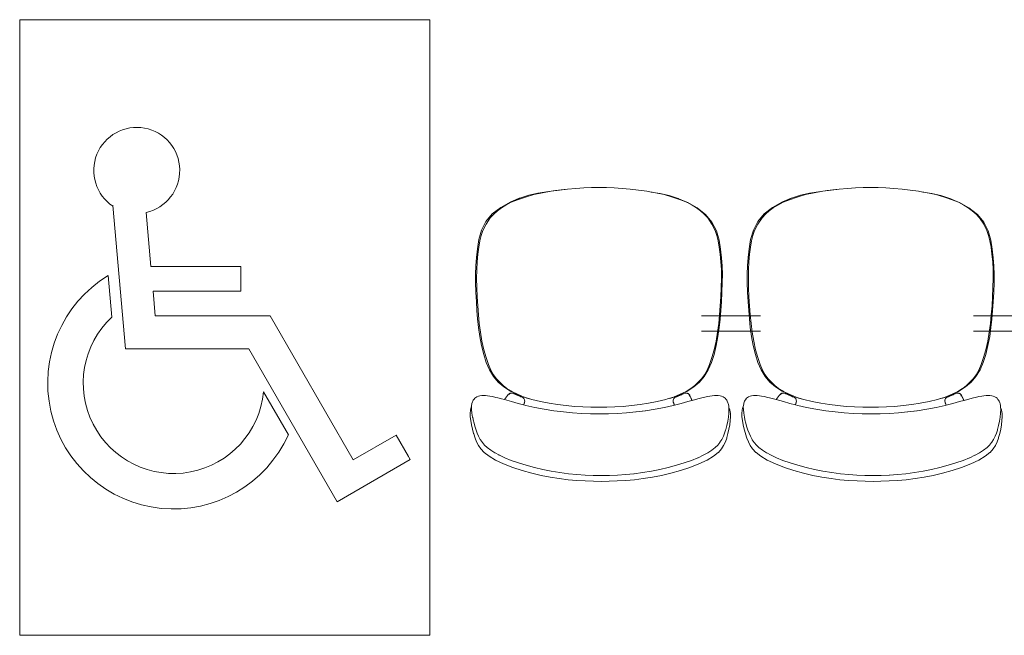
# Model space of a CAD drawing. Header units: feet. Extents: x 8 to 127, y 6 to 90.
# Tile 228 of 256: x 35.782 to 36.742, y 61.915 to 62.515. Entities that reach past the tile are written whole.
import ezdxf

# ---------------------------------------------------------------- set-up
doc = ezdxf.new("R2010")
doc.units = ezdxf.units.FT
doc.header["$MEASUREMENT"] = 0
doc.layers.add('MOBILIÁRIO - móveis', color=250, linetype='Continuous')
doc.layers.add('TEXTO 03', color=7, linetype='Continuous')

msp = doc.modelspace()

# ---------------------------------------------------------------- linework, layer by layer
at = {"layer": 'MOBILIÁRIO - móveis', "lineweight": 5}
for p, q in [((36.26966, 62.34165), (36.27843, 62.34439)), ((36.27499, 62.34264), (36.28324, 62.34497)), ((36.27843, 62.34439), (36.28712, 62.34636)), ((36.28324, 62.34497), (36.29175, 62.34682)), ((36.28712, 62.34636), (36.29577, 62.34783)), ((36.29175, 62.34682), (36.30019, 62.34828)), ((36.29577, 62.34783), (36.30437, 62.34905)), ((36.30019, 62.34828), (36.30827, 62.34945)), ((36.30437, 62.34905), (36.31291, 62.35002)), ((36.30827, 62.34945), (36.31386, 62.35011)), ((36.31291, 62.35002), (36.31386, 62.35011)), ((36.31386, 62.35011), (36.31617, 62.35038)), ((36.31617, 62.35038), (36.3241, 62.35108)), ((36.3241, 62.35108), (36.33189, 62.35159)), ((36.33189, 62.35159), (36.33938, 62.3519)), ((36.33938, 62.3519), (36.34673, 62.352)), ((36.35408, 62.3519), (36.34673, 62.352)), ((36.35408, 62.3519), (36.36158, 62.35159)), ((36.36938, 62.35108), (36.36158, 62.35159)), ((36.36938, 62.35108), (36.37732, 62.35038)), ((36.38523, 62.34945), (36.37732, 62.35038)), ((36.38523, 62.34945), (36.39333, 62.34828)), ((36.39757, 62.34755), (36.39333, 62.34828)), ((36.39757, 62.34755), (36.39767, 62.34754)), ((36.39767, 62.34754), (36.39855, 62.34738)), ((36.4018, 62.34682), (36.39855, 62.34738)), ((36.4018, 62.34682), (36.40201, 62.34678)), ((36.40201, 62.34678), (36.40635, 62.34602)), ((36.40201, 62.34678), (36.41033, 62.34497)), ((36.40635, 62.34602), (36.41509, 62.34399)), ((36.41862, 62.34264), (36.41033, 62.34497)), ((36.41509, 62.34399), (36.42389, 62.34121)), ((36.53466, 62.34165), (36.54343, 62.34439)), ((36.53999, 62.34264), (36.54824, 62.34497)), ((36.54343, 62.34439), (36.55212, 62.34636)), ((36.54824, 62.34497), (36.55675, 62.34682)), ((36.55212, 62.34636), (36.56077, 62.34783)), ((36.55675, 62.34682), (36.56519, 62.34828)), ((36.56077, 62.34783), (36.56937, 62.34905)), ((36.56519, 62.34828), (36.57327, 62.34945)), ((36.56937, 62.34905), (36.57791, 62.35002)), ((36.57327, 62.34945), (36.57886, 62.35011)), ((36.57791, 62.35002), (36.57886, 62.35011)), ((36.57886, 62.35011), (36.58117, 62.35038)), ((36.58117, 62.35038), (36.5891, 62.35108)), ((36.5891, 62.35108), (36.59689, 62.35159)), ((36.59689, 62.35159), (36.60438, 62.3519)), ((36.60438, 62.3519), (36.61173, 62.352)), ((36.61908, 62.3519), (36.61173, 62.352)), ((36.61908, 62.3519), (36.62658, 62.35159)), ((36.63438, 62.35108), (36.62658, 62.35159)), ((36.63438, 62.35108), (36.64232, 62.35038)), ((36.65023, 62.34945), (36.64232, 62.35038)), ((36.65023, 62.34945), (36.65833, 62.34828)), ((36.66257, 62.34755), (36.65833, 62.34828)), ((36.66257, 62.34755), (36.66267, 62.34754)), ((36.66267, 62.34754), (36.66355, 62.34738)), ((36.6668, 62.34682), (36.66355, 62.34738)), ((36.6668, 62.34682), (36.66701, 62.34678)), ((36.66701, 62.34678), (36.67135, 62.34602)), ((36.66701, 62.34678), (36.67533, 62.34497)), ((36.67135, 62.34602), (36.68009, 62.34399)), ((36.68362, 62.34264), (36.67533, 62.34497)), ((36.68009, 62.34399), (36.68889, 62.34121)), ((36.26013, 62.33768), (36.25098, 62.3326)), ((36.25173, 62.33208), (36.25609, 62.33484)), ((36.26126, 62.33748), (36.25609, 62.33484)), ((36.26907, 62.34145), (36.26013, 62.33768)), ((36.26075, 62.33787), (36.26962, 62.34163)), ((36.26126, 62.33748), (36.26749, 62.34006)), ((36.27499, 62.34264), (36.26749, 62.34006)), ((36.26912, 62.34147), (36.26907, 62.34145)), ((36.26962, 62.34163), (36.26912, 62.34147)), ((36.26966, 62.34165), (36.26962, 62.34163)), ((36.42614, 62.34006), (36.41862, 62.34264)), ((36.42389, 62.34121), (36.42399, 62.34116)), ((36.42435, 62.34103), (36.42399, 62.34116)), ((36.43288, 62.33741), (36.42399, 62.34116)), ((36.42435, 62.34103), (36.43333, 62.33722)), ((36.43239, 62.33748), (36.42614, 62.34006)), ((36.43758, 62.33484), (36.43239, 62.33748)), ((36.43333, 62.33722), (36.43337, 62.3372)), ((36.44256, 62.3321), (36.43337, 62.3372)), ((36.44195, 62.33208), (36.43758, 62.33484)), ((36.52513, 62.33768), (36.51598, 62.3326)), ((36.51673, 62.33208), (36.52109, 62.33484)), ((36.52626, 62.33748), (36.52109, 62.33484)), ((36.53407, 62.34145), (36.52513, 62.33768)), ((36.52575, 62.33787), (36.53462, 62.34163)), ((36.52626, 62.33748), (36.53249, 62.34006)), ((36.53999, 62.34264), (36.53249, 62.34006)), ((36.53412, 62.34147), (36.53407, 62.34145)), ((36.53462, 62.34163), (36.53412, 62.34147)), ((36.53466, 62.34165), (36.53462, 62.34163)), ((36.69114, 62.34006), (36.68362, 62.34264)), ((36.68889, 62.34121), (36.68899, 62.34116)), ((36.68935, 62.34103), (36.68899, 62.34116)), ((36.69788, 62.33741), (36.68899, 62.34116)), ((36.68935, 62.34103), (36.69833, 62.33722)), ((36.69739, 62.33748), (36.69114, 62.34006)), ((36.70258, 62.33484), (36.69739, 62.33748)), ((36.69833, 62.33722), (36.69837, 62.3372)), ((36.70756, 62.3321), (36.69837, 62.3372)), ((36.70695, 62.33208), (36.70258, 62.33484)), ((36.24275, 62.32628), (36.23661, 62.31875)), ((36.24418, 62.3259), (36.24082, 62.32234)), ((36.25098, 62.3326), (36.24275, 62.32628)), ((36.24418, 62.3259), (36.24787, 62.32913)), ((36.24787, 62.32913), (36.25173, 62.33208)), ((36.44195, 62.33208), (36.44583, 62.32913)), ((36.45081, 62.32577), (36.44256, 62.3321)), ((36.44952, 62.3259), (36.44583, 62.32913)), ((36.45289, 62.32234), (36.44952, 62.3259)), ((36.45696, 62.31826), (36.45081, 62.32577)), ((36.50775, 62.32628), (36.50161, 62.31875)), ((36.50918, 62.3259), (36.50582, 62.32234)), ((36.51598, 62.3326), (36.50775, 62.32628)), ((36.50918, 62.3259), (36.51287, 62.32913)), ((36.51287, 62.32913), (36.51673, 62.33208)), ((36.70695, 62.33208), (36.71083, 62.32913)), ((36.71581, 62.32577), (36.70756, 62.3321)), ((36.71452, 62.3259), (36.71083, 62.32913)), ((36.71789, 62.32234), (36.71452, 62.3259)), ((36.72196, 62.31826), (36.71581, 62.32577)), ((36.23661, 62.31875), (36.23232, 62.31025)), ((36.23355, 62.30995), (36.23672, 62.31632)), ((36.23672, 62.31632), (36.24082, 62.32234)), ((36.45699, 62.31632), (36.45289, 62.32234)), ((36.46124, 62.3098), (36.45696, 62.31826)), ((36.46017, 62.30995), (36.45699, 62.31632)), ((36.50161, 62.31875), (36.49732, 62.31025)), ((36.49855, 62.30995), (36.50172, 62.31632)), ((36.50172, 62.31632), (36.50582, 62.32234)), ((36.72199, 62.31632), (36.71789, 62.32234)), ((36.72624, 62.3098), (36.72196, 62.31826)), ((36.72517, 62.30995), (36.72199, 62.31632)), ((36.23232, 62.31025), (36.22969, 62.30113)), ((36.23066, 62.3), (36.23196, 62.3053)), ((36.23355, 62.30995), (36.23196, 62.3053)), ((36.46175, 62.3053), (36.46017, 62.30995)), ((36.46385, 62.30074), (36.46124, 62.3098)), ((36.46305, 62.3), (36.46175, 62.3053)), ((36.49732, 62.31025), (36.49469, 62.30113)), ((36.49566, 62.3), (36.49696, 62.3053)), ((36.49855, 62.30995), (36.49696, 62.3053)), ((36.72675, 62.3053), (36.72517, 62.30995)), ((36.72885, 62.30074), (36.72624, 62.3098)), ((36.72805, 62.3), (36.72675, 62.3053)), ((36.22969, 62.30113), (36.22818, 62.29203)), ((36.22958, 62.29394), (36.23066, 62.3)), ((36.46305, 62.3), (36.46413, 62.29394)), ((36.46534, 62.29169), (36.46385, 62.30074)), ((36.49469, 62.30113), (36.49318, 62.29203)), ((36.49458, 62.29394), (36.49566, 62.3)), ((36.72805, 62.3), (36.72913, 62.29394)), ((36.73034, 62.29169), (36.72885, 62.30074)), ((36.22818, 62.29203), (36.22721, 62.28364)), ((36.22795, 62.27946), (36.22865, 62.28701)), ((36.22865, 62.28701), (36.22958, 62.29394)), ((36.46505, 62.28701), (36.46413, 62.29394)), ((36.46505, 62.28701), (36.46574, 62.27946)), ((36.46629, 62.28335), (36.46534, 62.29169)), ((36.49318, 62.29203), (36.49221, 62.28364)), ((36.49295, 62.27946), (36.49365, 62.28701)), ((36.49365, 62.28701), (36.49458, 62.29394)), ((36.73005, 62.28701), (36.72913, 62.29394)), ((36.73005, 62.28701), (36.73074, 62.27946)), ((36.73129, 62.28335), (36.73034, 62.29169)), ((36.22665, 62.27564), (36.22639, 62.26762)), ((36.22721, 62.28364), (36.22665, 62.27564)), ((36.22757, 62.27156), (36.22795, 62.27946)), ((36.46611, 62.27156), (36.46574, 62.27946)), ((36.46684, 62.27539), (36.46629, 62.28335)), ((36.49165, 62.27564), (36.49139, 62.26762)), ((36.49221, 62.28364), (36.49165, 62.27564)), ((36.49257, 62.27156), (36.49295, 62.27946)), ((36.73111, 62.27156), (36.73074, 62.27946)), ((36.73184, 62.27539), (36.73129, 62.28335)), ((36.22639, 62.26762), (36.22643, 62.25921)), ((36.22749, 62.26324), (36.22757, 62.27156)), ((36.46611, 62.27156), (36.46619, 62.26324)), ((36.46709, 62.26741), (36.46684, 62.27539)), ((36.46705, 62.25904), (36.46709, 62.26741)), ((36.49139, 62.26762), (36.49143, 62.25921)), ((36.49249, 62.26324), (36.49257, 62.27156)), ((36.73111, 62.27156), (36.73119, 62.26324)), ((36.73209, 62.26741), (36.73184, 62.27539)), ((36.73205, 62.25904), (36.73209, 62.26741)), ((36.22643, 62.25921), (36.22673, 62.24995)), ((36.22767, 62.25442), (36.22749, 62.26324)), ((36.466, 62.25442), (36.46619, 62.26324)), ((36.46673, 62.24981), (36.46705, 62.25904)), ((36.49143, 62.25921), (36.49173, 62.24995)), ((36.49267, 62.25442), (36.49249, 62.26324)), ((36.731, 62.25442), (36.73119, 62.26324)), ((36.73173, 62.24981), (36.73205, 62.25904)), ((36.22673, 62.24995), (36.22723, 62.24066)), ((36.22806, 62.24543), (36.22767, 62.25442)), ((36.466, 62.25442), (36.46561, 62.24543)), ((36.46622, 62.24055), (36.46673, 62.24981)), ((36.49173, 62.24995), (36.49223, 62.24066)), ((36.49306, 62.24543), (36.49267, 62.25442)), ((36.731, 62.25442), (36.73061, 62.24543)), ((36.73122, 62.24055), (36.73173, 62.24981)), ((36.22723, 62.24066), (36.22777, 62.23206)), ((36.22857, 62.2366), (36.22806, 62.24543)), ((36.46508, 62.2366), (36.46561, 62.24543)), ((36.46567, 62.23198), (36.46622, 62.24055)), ((36.49223, 62.24066), (36.49277, 62.23206)), ((36.49357, 62.2366), (36.49306, 62.24543)), ((36.73008, 62.2366), (36.73061, 62.24543)), ((36.73067, 62.23198), (36.73122, 62.24055)), ((36.22777, 62.23206), (36.22845, 62.22378)), ((36.22924, 62.22792), (36.22857, 62.2366)), ((36.23009, 62.21938), (36.22924, 62.22792)), ((36.46354, 62.21938), (36.4644, 62.22792)), ((36.46508, 62.2366), (36.4644, 62.22792)), ((36.46499, 62.22371), (36.46567, 62.23198)), ((36.49277, 62.23206), (36.49345, 62.22378)), ((36.49424, 62.22792), (36.49357, 62.2366)), ((36.49509, 62.21938), (36.49424, 62.22792)), ((36.72854, 62.21938), (36.7294, 62.22792)), ((36.73008, 62.2366), (36.7294, 62.22792)), ((36.72999, 62.22371), (36.73067, 62.23198)), ((36.22845, 62.22378), (36.22936, 62.2154)), ((36.23121, 62.21082), (36.23009, 62.21938)), ((36.4469, 62.22695), (36.50421, 62.22695)), ((36.46354, 62.21938), (36.46241, 62.21082)), ((36.46406, 62.21535), (36.46499, 62.22371)), ((36.49345, 62.22378), (36.49436, 62.2154)), ((36.49621, 62.21082), (36.49509, 62.21938)), ((36.76921, 62.22695), (36.7119, 62.22695)), ((36.72854, 62.21938), (36.72741, 62.21082)), ((36.72906, 62.21535), (36.72999, 62.22371)), ((36.22936, 62.2154), (36.2306, 62.20682)), ((36.23269, 62.20209), (36.23121, 62.21082)), ((36.4469, 62.21195), (36.50421, 62.21195)), ((36.46092, 62.20209), (36.46241, 62.21082)), ((36.46281, 62.20678), (36.46406, 62.21535)), ((36.49436, 62.2154), (36.4956, 62.20682)), ((36.49769, 62.20209), (36.49621, 62.21082)), ((36.76921, 62.21195), (36.7119, 62.21195)), ((36.72592, 62.20209), (36.72741, 62.21082)), ((36.72781, 62.20678), (36.72906, 62.21535)), ((36.2306, 62.20682), (36.23227, 62.19795)), ((36.23451, 62.19369), (36.23269, 62.20209)), ((36.46092, 62.20209), (36.45908, 62.19369)), ((36.46113, 62.19792), (36.46281, 62.20678)), ((36.4956, 62.20682), (36.49727, 62.19795)), ((36.49951, 62.19369), (36.49769, 62.20209)), ((36.72592, 62.20209), (36.72408, 62.19369)), ((36.72613, 62.19792), (36.72781, 62.20678)), ((36.23227, 62.19795), (36.23436, 62.18933)), ((36.23436, 62.18933), (36.23686, 62.18153)), ((36.23666, 62.18612), (36.23451, 62.19369)), ((36.4565, 62.18152), (36.45901, 62.18932)), ((36.45692, 62.18612), (36.45908, 62.19369)), ((36.45901, 62.18932), (36.46113, 62.19792)), ((36.49727, 62.19795), (36.49936, 62.18933)), ((36.49936, 62.18933), (36.50186, 62.18153)), ((36.50166, 62.18612), (36.49951, 62.19369)), ((36.7215, 62.18152), (36.72401, 62.18932)), ((36.72192, 62.18612), (36.72408, 62.19369)), ((36.72401, 62.18932), (36.72613, 62.19792)), ((36.239, 62.17952), (36.23666, 62.18612)), ((36.23686, 62.18153), (36.23999, 62.17436)), ((36.45335, 62.17436), (36.4565, 62.18152)), ((36.45692, 62.18612), (36.45457, 62.17952)), ((36.504, 62.17952), (36.50166, 62.18612)), ((36.50186, 62.18153), (36.50499, 62.17436)), ((36.71835, 62.17436), (36.7215, 62.18152)), ((36.72192, 62.18612), (36.71957, 62.17952)), ((36.24141, 62.17402), (36.239, 62.17952)), ((36.23999, 62.17436), (36.24389, 62.16782)), ((36.24141, 62.17402), (36.244, 62.16941)), ((36.44942, 62.16782), (36.45335, 62.17436)), ((36.44954, 62.16941), (36.45214, 62.17402)), ((36.45214, 62.17402), (36.45457, 62.17952)), ((36.50641, 62.17402), (36.504, 62.17952)), ((36.50499, 62.17436), (36.50889, 62.16782)), ((36.50641, 62.17402), (36.509, 62.16941)), ((36.71442, 62.16782), (36.71835, 62.17436)), ((36.71454, 62.16941), (36.71714, 62.17402)), ((36.71714, 62.17402), (36.71957, 62.17952)), ((36.24389, 62.16782), (36.24853, 62.16218)), ((36.24687, 62.16547), (36.244, 62.16941)), ((36.24998, 62.16205), (36.24687, 62.16547)), ((36.24853, 62.16218), (36.25391, 62.15753)), ((36.25324, 62.15897), (36.24998, 62.16205)), ((36.43935, 62.15753), (36.44476, 62.16217)), ((36.44024, 62.15897), (36.44352, 62.16205)), ((36.44664, 62.16547), (36.44352, 62.16205)), ((36.44476, 62.16217), (36.44942, 62.16782)), ((36.44664, 62.16547), (36.44954, 62.16941)), ((36.50889, 62.16782), (36.51353, 62.16218)), ((36.51187, 62.16547), (36.509, 62.16941)), ((36.51498, 62.16205), (36.51187, 62.16547)), ((36.51353, 62.16218), (36.51891, 62.15753)), ((36.51824, 62.15897), (36.51498, 62.16205)), ((36.70435, 62.15753), (36.70976, 62.16217)), ((36.70524, 62.15897), (36.70852, 62.16205)), ((36.71164, 62.16547), (36.70852, 62.16205)), ((36.70976, 62.16217), (36.71442, 62.16782)), ((36.71164, 62.16547), (36.71454, 62.16941)), ((36.25324, 62.15897), (36.25701, 62.1561)), ((36.25391, 62.15753), (36.26037, 62.15344)), ((36.26163, 62.15331), (36.25701, 62.1561)), ((36.25908, 62.1508), (36.25807, 62.14981)), ((36.25928, 62.15094), (36.25908, 62.1508)), ((36.25931, 62.15091), (36.25918, 62.15085)), ((36.26018, 62.1511), (36.2592, 62.15043)), ((36.25944, 62.15105), (36.25928, 62.15094)), ((36.25939, 62.15099), (36.25928, 62.15094)), ((36.25944, 62.15105), (36.2599, 62.15121)), ((36.2599, 62.15121), (36.26064, 62.15148)), ((36.26015, 62.15132), (36.2599, 62.15121)), ((36.25994, 62.15101), (36.26018, 62.1511)), ((36.26028, 62.15139), (36.26015, 62.15132)), ((36.26018, 62.1511), (36.26138, 62.1514)), ((36.26046, 62.15146), (36.26028, 62.15139)), ((36.26042, 62.15341), (36.26037, 62.15344)), ((36.264, 62.15171), (36.26042, 62.15341)), ((36.26064, 62.15148), (36.26046, 62.15146)), ((36.26225, 62.15147), (36.26064, 62.15148)), ((36.26098, 62.15317), (36.26096, 62.15318)), ((36.26101, 62.15315), (36.26098, 62.15317)), ((36.264, 62.15171), (36.26101, 62.15315)), ((36.26163, 62.15331), (36.26176, 62.15324)), ((36.26176, 62.15324), (36.26733, 62.15049)), ((36.26242, 62.15145), (36.26225, 62.15147)), ((36.26375, 62.151), (36.26242, 62.15145)), ((36.264, 62.15171), (36.26375, 62.151)), ((36.26404, 62.1509), (36.26375, 62.151)), ((36.26522, 62.15113), (36.264, 62.15171)), ((36.26422, 62.15081), (36.26404, 62.1509)), ((36.26422, 62.15081), (36.26618, 62.14999)), ((36.26842, 62.1496), (36.26522, 62.15113)), ((36.42871, 62.15143), (36.42486, 62.14959)), ((36.42612, 62.15049), (36.43171, 62.15324)), ((36.42754, 62.15016), (36.42911, 62.15081)), ((36.42894, 62.15076), (36.42754, 62.15016)), ((36.4323, 62.15315), (36.42871, 62.15143)), ((36.42894, 62.15076), (36.42871, 62.15143)), ((36.42927, 62.1509), (36.42894, 62.15076)), ((36.42927, 62.1509), (36.43088, 62.15145)), ((36.43103, 62.15147), (36.43088, 62.15145)), ((36.43103, 62.15147), (36.43262, 62.15148)), ((36.43171, 62.15324), (36.43635, 62.15604)), ((36.43198, 62.1514), (36.43322, 62.1511)), ((36.43237, 62.15319), (36.4323, 62.15315)), ((36.43869, 62.15722), (36.43237, 62.15319)), ((36.43282, 62.15341), (36.43237, 62.15319)), ((36.43276, 62.15146), (36.43262, 62.15148)), ((36.43262, 62.15148), (36.4331, 62.15131)), ((36.4331, 62.15131), (36.43276, 62.15146)), ((36.4393, 62.1575), (36.43282, 62.15341)), ((36.4331, 62.15131), (36.43385, 62.15105)), ((36.43322, 62.1511), (36.43345, 62.15101)), ((36.4333, 62.15105), (36.43322, 62.1511)), ((36.4333, 62.15105), (36.43345, 62.15101)), ((36.43426, 62.15043), (36.4333, 62.15105)), ((36.43396, 62.15094), (36.43385, 62.15105)), ((36.43498, 62.14997), (36.43396, 62.15094)), ((36.43635, 62.15604), (36.43645, 62.1561)), ((36.43645, 62.1561), (36.44024, 62.15897)), ((36.43935, 62.15753), (36.4393, 62.1575)), ((36.51824, 62.15897), (36.52201, 62.1561)), ((36.51891, 62.15753), (36.52537, 62.15344)), ((36.52663, 62.15331), (36.52201, 62.1561)), ((36.52408, 62.1508), (36.52307, 62.14981)), ((36.52428, 62.15094), (36.52408, 62.1508)), ((36.52431, 62.15091), (36.52418, 62.15085)), ((36.52518, 62.1511), (36.5242, 62.15043)), ((36.52444, 62.15105), (36.52428, 62.15094)), ((36.52439, 62.15099), (36.52428, 62.15094)), ((36.52444, 62.15105), (36.5249, 62.15121)), ((36.5249, 62.15121), (36.52564, 62.15148)), ((36.52515, 62.15132), (36.5249, 62.15121)), ((36.52494, 62.15101), (36.52518, 62.1511)), ((36.52528, 62.15139), (36.52515, 62.15132)), ((36.52518, 62.1511), (36.52638, 62.1514)), ((36.52546, 62.15146), (36.52528, 62.15139)), ((36.52542, 62.15341), (36.52537, 62.15344)), ((36.529, 62.15171), (36.52542, 62.15341)), ((36.52564, 62.15148), (36.52546, 62.15146)), ((36.52725, 62.15147), (36.52564, 62.15148)), ((36.52598, 62.15317), (36.52596, 62.15318)), ((36.52601, 62.15315), (36.52598, 62.15317)), ((36.529, 62.15171), (36.52601, 62.15315)), ((36.52663, 62.15331), (36.52676, 62.15324)), ((36.52676, 62.15324), (36.53233, 62.15049)), ((36.52742, 62.15145), (36.52725, 62.15147)), ((36.52875, 62.151), (36.52742, 62.15145)), ((36.529, 62.15171), (36.52875, 62.151)), ((36.52904, 62.1509), (36.52875, 62.151)), ((36.53022, 62.15113), (36.529, 62.15171)), ((36.52922, 62.15081), (36.52904, 62.1509)), ((36.52922, 62.15081), (36.53118, 62.14999)), ((36.53342, 62.1496), (36.53022, 62.15113)), ((36.69371, 62.15143), (36.68986, 62.14959)), ((36.69112, 62.15049), (36.69671, 62.15324)), ((36.69254, 62.15016), (36.69411, 62.15081)), ((36.69394, 62.15076), (36.69254, 62.15016)), ((36.6973, 62.15315), (36.69371, 62.15143)), ((36.69394, 62.15076), (36.69371, 62.15143)), ((36.69427, 62.1509), (36.69394, 62.15076)), ((36.69427, 62.1509), (36.69588, 62.15145)), ((36.69603, 62.15147), (36.69588, 62.15145)), ((36.69603, 62.15147), (36.69762, 62.15148)), ((36.69671, 62.15324), (36.70135, 62.15604)), ((36.69698, 62.1514), (36.69822, 62.1511)), ((36.69737, 62.15319), (36.6973, 62.15315)), ((36.70369, 62.15722), (36.69737, 62.15319)), ((36.69782, 62.15341), (36.69737, 62.15319)), ((36.69776, 62.15146), (36.69762, 62.15148)), ((36.69762, 62.15148), (36.6981, 62.15131)), ((36.6981, 62.15131), (36.69776, 62.15146)), ((36.7043, 62.1575), (36.69782, 62.15341)), ((36.6981, 62.15131), (36.69885, 62.15105)), ((36.69822, 62.1511), (36.69845, 62.15101)), ((36.6983, 62.15105), (36.69822, 62.1511)), ((36.6983, 62.15105), (36.69845, 62.15101)), ((36.69926, 62.15043), (36.6983, 62.15105)), ((36.69896, 62.15094), (36.69885, 62.15105)), ((36.69998, 62.14997), (36.69896, 62.15094)), ((36.70135, 62.15604), (36.70145, 62.1561)), ((36.70145, 62.1561), (36.70524, 62.15897)), ((36.70435, 62.15753), (36.7043, 62.1575)), ((36.22263, 62.13911), (36.22294, 62.14135)), ((36.22294, 62.14135), (36.22351, 62.14297)), ((36.22351, 62.14297), (36.22379, 62.14372)), ((36.22379, 62.14372), (36.22425, 62.14455)), ((36.22425, 62.14455), (36.22488, 62.14545)), ((36.22488, 62.14545), (36.22502, 62.14565)), ((36.22502, 62.14565), (36.22564, 62.14654)), ((36.22564, 62.14654), (36.22665, 62.14732)), ((36.22765, 62.14802), (36.22665, 62.14732)), ((36.22765, 62.14802), (36.22921, 62.14851)), ((36.22921, 62.14851), (36.23049, 62.14892)), ((36.23049, 62.14892), (36.23242, 62.14909)), ((36.23242, 62.14909), (36.23404, 62.14922)), ((36.23404, 62.14922), (36.23607, 62.14909)), ((36.23824, 62.14892), (36.23607, 62.14909)), ((36.24032, 62.14857), (36.23824, 62.14892)), ((36.24032, 62.14857), (36.24309, 62.14812)), ((36.24309, 62.14812), (36.24629, 62.14735)), ((36.24813, 62.1469), (36.24629, 62.14735)), ((36.24813, 62.1469), (36.25184, 62.14593)), ((36.25184, 62.14593), (36.25456, 62.14517)), ((36.25456, 62.14517), (36.25763, 62.14922)), ((36.26157, 62.1432), (36.25456, 62.14517)), ((36.25786, 62.14954), (36.25763, 62.14922)), ((36.25786, 62.14954), (36.25807, 62.14981)), ((36.2592, 62.15043), (36.25895, 62.15007)), ((36.26157, 62.1432), (36.26806, 62.14145)), ((36.26618, 62.14999), (36.26857, 62.14897)), ((36.26733, 62.15049), (36.27396, 62.14774)), ((36.26806, 62.14145), (36.27334, 62.14013)), ((36.27082, 62.14872), (36.26842, 62.1496)), ((36.26857, 62.14897), (36.26913, 62.14872)), ((36.27063, 62.14809), (36.26913, 62.14872)), ((36.26913, 62.14872), (36.27063, 62.14806)), ((36.27063, 62.14809), (36.27062, 62.14806)), ((36.27082, 62.14872), (36.27063, 62.14809)), ((36.27079, 62.14802), (36.27063, 62.14809)), ((36.27079, 62.14802), (36.27259, 62.14728)), ((36.27651, 62.14664), (36.27082, 62.14872)), ((36.27259, 62.14728), (36.27364, 62.14616)), ((36.27388, 62.14172), (36.27339, 62.14027)), ((36.27345, 62.1462), (36.27414, 62.14502)), ((36.27414, 62.14502), (36.27364, 62.14616)), ((36.27404, 62.14221), (36.27388, 62.14172)), ((36.27396, 62.14774), (36.2803, 62.14563)), ((36.27421, 62.14284), (36.27404, 62.14221)), ((36.27414, 62.14502), (36.27419, 62.1449)), ((36.27414, 62.14502), (36.2742, 62.14467)), ((36.2742, 62.14467), (36.27419, 62.1449)), ((36.27424, 62.1448), (36.27419, 62.1449)), ((36.2742, 62.14467), (36.27423, 62.14453)), ((36.27421, 62.14284), (36.27437, 62.14383)), ((36.27423, 62.14453), (36.27424, 62.1448)), ((36.27423, 62.14453), (36.27437, 62.14383)), ((36.2803, 62.14563), (36.27651, 62.14664)), ((36.2803, 62.14563), (36.28147, 62.14524)), ((36.28147, 62.14524), (36.2897, 62.14322)), ((36.2897, 62.14322), (36.29819, 62.14161)), ((36.29819, 62.14161), (36.30649, 62.14034)), ((36.38682, 62.14034), (36.39515, 62.14161)), ((36.39515, 62.14161), (36.40366, 62.14322)), ((36.40366, 62.14322), (36.41191, 62.14524)), ((36.41191, 62.14524), (36.41372, 62.14584)), ((36.41372, 62.14584), (36.41946, 62.14774)), ((36.41674, 62.14664), (36.41372, 62.14584)), ((36.42235, 62.14868), (36.41674, 62.14664)), ((36.41907, 62.14383), (36.41913, 62.14423)), ((36.41907, 62.14383), (36.41928, 62.14284)), ((36.41909, 62.1448), (36.41968, 62.14616)), ((36.41909, 62.1448), (36.41913, 62.14423)), ((36.41913, 62.14423), (36.41917, 62.1445)), ((36.41917, 62.1445), (36.41925, 62.14502)), ((36.41917, 62.1449), (36.41917, 62.1445)), ((36.41928, 62.14284), (36.41939, 62.14247)), ((36.41949, 62.14221), (36.41939, 62.14247)), ((36.41946, 62.14774), (36.42612, 62.15049)), ((36.41949, 62.14221), (36.42046, 62.13985)), ((36.41965, 62.14172), (36.41949, 62.14221)), ((36.41965, 62.14172), (36.41995, 62.14097)), ((36.41968, 62.14616), (36.4207, 62.14728)), ((36.42691, 62.14145), (36.42046, 62.13985)), ((36.4225, 62.14802), (36.4207, 62.14728)), ((36.42486, 62.14959), (36.42235, 62.14868)), ((36.42254, 62.14803), (36.42235, 62.14868)), ((36.42254, 62.14803), (36.4225, 62.14802)), ((36.42453, 62.14888), (36.42254, 62.14803)), ((36.42268, 62.14806), (36.42453, 62.14888)), ((36.42453, 62.14888), (36.42473, 62.14897)), ((36.42473, 62.14897), (36.42713, 62.14999)), ((36.42691, 62.14145), (36.43347, 62.1432)), ((36.42713, 62.14999), (36.42754, 62.15016)), ((36.43745, 62.1443), (36.43347, 62.1432)), ((36.4345, 62.15007), (36.43426, 62.15043)), ((36.43426, 62.15043), (36.43482, 62.14947)), ((36.43482, 62.14947), (36.4345, 62.15007)), ((36.43482, 62.14947), (36.43507, 62.14901)), ((36.43512, 62.14981), (36.43498, 62.14997)), ((36.43507, 62.14901), (36.43531, 62.14849)), ((36.43512, 62.14981), (36.43525, 62.14954)), ((36.4354, 62.14922), (36.43525, 62.14954)), ((36.43777, 62.14439), (36.4354, 62.14922)), ((36.43745, 62.1443), (36.43588, 62.14806)), ((36.43777, 62.14439), (36.43745, 62.1443)), ((36.44335, 62.14593), (36.43777, 62.14439)), ((36.44714, 62.1469), (36.44335, 62.14593)), ((36.44714, 62.1469), (36.44894, 62.14735)), ((36.44894, 62.14735), (36.45221, 62.14812)), ((36.45221, 62.14812), (36.45505, 62.14857)), ((36.45709, 62.14892), (36.45505, 62.14857)), ((36.45709, 62.14892), (36.45935, 62.14909)), ((36.45935, 62.14909), (36.46135, 62.14922)), ((36.46135, 62.14922), (36.46306, 62.14909)), ((36.46306, 62.14909), (36.46495, 62.14892)), ((36.46495, 62.14892), (36.46633, 62.14851)), ((36.46633, 62.14851), (36.46786, 62.14802)), ((36.46896, 62.14732), (36.46786, 62.14802)), ((36.46995, 62.14654), (36.46896, 62.14732)), ((36.47082, 62.14545), (36.46995, 62.14654)), ((36.47082, 62.14545), (36.47144, 62.14455)), ((36.47144, 62.14455), (36.47189, 62.14372)), ((36.4726, 62.1421), (36.47189, 62.14372)), ((36.4726, 62.1421), (36.47287, 62.14135)), ((36.47287, 62.14135), (36.47334, 62.13911)), ((36.48763, 62.13911), (36.48794, 62.14135)), ((36.48794, 62.14135), (36.48851, 62.14297)), ((36.48851, 62.14297), (36.48879, 62.14372)), ((36.48879, 62.14372), (36.48925, 62.14455)), ((36.48925, 62.14455), (36.48988, 62.14545)), ((36.48988, 62.14545), (36.49002, 62.14565)), ((36.49002, 62.14565), (36.49064, 62.14654)), ((36.49064, 62.14654), (36.49165, 62.14732)), ((36.49265, 62.14802), (36.49165, 62.14732)), ((36.49265, 62.14802), (36.49421, 62.14851)), ((36.49421, 62.14851), (36.49549, 62.14892)), ((36.49549, 62.14892), (36.49742, 62.14909)), ((36.49742, 62.14909), (36.49904, 62.14922)), ((36.49904, 62.14922), (36.50107, 62.14909)), ((36.50324, 62.14892), (36.50107, 62.14909)), ((36.50532, 62.14857), (36.50324, 62.14892)), ((36.50532, 62.14857), (36.50809, 62.14812)), ((36.50809, 62.14812), (36.51129, 62.14735)), ((36.51313, 62.1469), (36.51129, 62.14735)), ((36.51313, 62.1469), (36.51684, 62.14593)), ((36.51684, 62.14593), (36.51956, 62.14517)), ((36.51956, 62.14517), (36.52263, 62.14922)), ((36.52657, 62.1432), (36.51956, 62.14517)), ((36.52286, 62.14954), (36.52263, 62.14922)), ((36.52286, 62.14954), (36.52307, 62.14981)), ((36.5242, 62.15043), (36.52395, 62.15007)), ((36.52657, 62.1432), (36.53306, 62.14145)), ((36.53118, 62.14999), (36.53357, 62.14897)), ((36.53233, 62.15049), (36.53896, 62.14774)), ((36.53306, 62.14145), (36.53834, 62.14013)), ((36.53582, 62.14872), (36.53342, 62.1496)), ((36.53357, 62.14897), (36.53413, 62.14872)), ((36.53563, 62.14809), (36.53413, 62.14872)), ((36.53413, 62.14872), (36.53563, 62.14806)), ((36.53563, 62.14809), (36.53562, 62.14806)), ((36.53582, 62.14872), (36.53563, 62.14809)), ((36.53579, 62.14802), (36.53563, 62.14809)), ((36.53579, 62.14802), (36.53759, 62.14728)), ((36.54151, 62.14664), (36.53582, 62.14872)), ((36.53759, 62.14728), (36.53864, 62.14616)), ((36.53888, 62.14172), (36.53839, 62.14027)), ((36.53845, 62.1462), (36.53914, 62.14502)), ((36.53914, 62.14502), (36.53864, 62.14616)), ((36.53904, 62.14221), (36.53888, 62.14172)), ((36.53896, 62.14774), (36.5453, 62.14563)), ((36.53921, 62.14284), (36.53904, 62.14221)), ((36.53914, 62.14502), (36.53919, 62.1449)), ((36.53914, 62.14502), (36.5392, 62.14467)), ((36.5392, 62.14467), (36.53919, 62.1449)), ((36.53924, 62.1448), (36.53919, 62.1449)), ((36.5392, 62.14467), (36.53923, 62.14453)), ((36.53921, 62.14284), (36.53937, 62.14383)), ((36.53923, 62.14453), (36.53924, 62.1448)), ((36.53923, 62.14453), (36.53937, 62.14383)), ((36.5453, 62.14563), (36.54151, 62.14664)), ((36.5453, 62.14563), (36.54647, 62.14524)), ((36.54647, 62.14524), (36.5547, 62.14322)), ((36.5547, 62.14322), (36.56319, 62.14161)), ((36.56319, 62.14161), (36.57149, 62.14034)), ((36.65182, 62.14034), (36.66015, 62.14161)), ((36.66015, 62.14161), (36.66866, 62.14322)), ((36.66866, 62.14322), (36.67691, 62.14524)), ((36.67691, 62.14524), (36.67872, 62.14584)), ((36.67872, 62.14584), (36.68446, 62.14774)), ((36.68174, 62.14664), (36.67872, 62.14584)), ((36.68735, 62.14868), (36.68174, 62.14664)), ((36.68407, 62.14383), (36.68413, 62.14423)), ((36.68407, 62.14383), (36.68428, 62.14284)), ((36.68409, 62.1448), (36.68468, 62.14616)), ((36.68409, 62.1448), (36.68413, 62.14423)), ((36.68413, 62.14423), (36.68417, 62.1445)), ((36.68417, 62.1445), (36.68425, 62.14502)), ((36.68417, 62.1449), (36.68417, 62.1445)), ((36.68428, 62.14284), (36.68439, 62.14247)), ((36.68449, 62.14221), (36.68439, 62.14247)), ((36.68446, 62.14774), (36.69112, 62.15049)), ((36.68449, 62.14221), (36.68546, 62.13985)), ((36.68465, 62.14172), (36.68449, 62.14221)), ((36.68465, 62.14172), (36.68495, 62.14097)), ((36.68468, 62.14616), (36.6857, 62.14728)), ((36.69191, 62.14145), (36.68546, 62.13985)), ((36.6875, 62.14802), (36.6857, 62.14728)), ((36.68986, 62.14959), (36.68735, 62.14868)), ((36.68754, 62.14803), (36.68735, 62.14868)), ((36.68754, 62.14803), (36.6875, 62.14802)), ((36.68953, 62.14888), (36.68754, 62.14803)), ((36.68768, 62.14806), (36.68953, 62.14888)), ((36.68953, 62.14888), (36.68973, 62.14897)), ((36.68973, 62.14897), (36.69213, 62.14999)), ((36.69191, 62.14145), (36.69847, 62.1432)), ((36.69213, 62.14999), (36.69254, 62.15016)), ((36.70245, 62.1443), (36.69847, 62.1432)), ((36.6995, 62.15007), (36.69926, 62.15043)), ((36.69926, 62.15043), (36.69982, 62.14947)), ((36.69982, 62.14947), (36.6995, 62.15007)), ((36.69982, 62.14947), (36.70007, 62.14901)), ((36.70012, 62.14981), (36.69998, 62.14997)), ((36.70007, 62.14901), (36.70031, 62.14849)), ((36.70012, 62.14981), (36.70025, 62.14954)), ((36.7004, 62.14922), (36.70025, 62.14954)), ((36.70277, 62.14439), (36.7004, 62.14922)), ((36.70245, 62.1443), (36.70088, 62.14806)), ((36.70277, 62.14439), (36.70245, 62.1443)), ((36.70835, 62.14593), (36.70277, 62.14439)), ((36.71214, 62.1469), (36.70835, 62.14593)), ((36.71214, 62.1469), (36.71394, 62.14735)), ((36.71394, 62.14735), (36.71721, 62.14812)), ((36.71721, 62.14812), (36.72005, 62.14857)), ((36.72209, 62.14892), (36.72005, 62.14857)), ((36.72209, 62.14892), (36.72435, 62.14909)), ((36.72435, 62.14909), (36.72635, 62.14922)), ((36.72635, 62.14922), (36.72806, 62.14909)), ((36.72806, 62.14909), (36.72995, 62.14892)), ((36.72995, 62.14892), (36.73133, 62.14851)), ((36.73133, 62.14851), (36.73286, 62.14802)), ((36.73396, 62.14732), (36.73286, 62.14802)), ((36.73495, 62.14654), (36.73396, 62.14732)), ((36.73582, 62.14545), (36.73495, 62.14654)), ((36.73582, 62.14545), (36.73644, 62.14455)), ((36.73644, 62.14455), (36.73689, 62.14372)), ((36.7376, 62.1421), (36.73689, 62.14372)), ((36.7376, 62.1421), (36.73787, 62.14135)), ((36.73787, 62.14135), (36.73834, 62.13911)), ((36.22139, 62.13478), (36.2211, 62.13173)), ((36.2211, 62.13173), (36.22123, 62.12837)), ((36.22139, 62.13478), (36.22148, 62.13523)), ((36.22223, 62.13769), (36.22148, 62.13523)), ((36.22256, 62.13817), (36.22223, 62.13769)), ((36.22256, 62.13847), (36.22263, 62.13911)), ((36.22256, 62.13817), (36.22256, 62.13847)), ((36.22258, 62.13549), (36.22256, 62.13817)), ((36.22258, 62.13549), (36.22293, 62.13198)), ((36.22359, 62.12816), (36.22293, 62.13198)), ((36.27334, 62.14013), (36.27339, 62.14027)), ((36.27334, 62.14013), (36.27561, 62.13956)), ((36.27561, 62.13956), (36.28413, 62.13767)), ((36.28413, 62.13767), (36.29322, 62.13591)), ((36.30293, 62.13435), (36.29322, 62.13591)), ((36.31206, 62.13318), (36.30293, 62.13435)), ((36.30649, 62.14034), (36.31472, 62.13935)), ((36.32094, 62.1323), (36.31206, 62.13318)), ((36.31472, 62.13935), (36.32298, 62.13863)), ((36.32971, 62.13168), (36.32094, 62.1323)), ((36.32298, 62.13863), (36.33111, 62.13813)), ((36.3385, 62.13132), (36.32971, 62.13168)), ((36.33111, 62.13813), (36.33894, 62.13783)), ((36.33894, 62.13783), (36.34664, 62.13773)), ((36.34664, 62.13773), (36.35433, 62.13783)), ((36.35433, 62.13783), (36.36217, 62.13813)), ((36.36496, 62.13168), (36.35614, 62.13132)), ((36.36217, 62.13813), (36.37031, 62.13863)), ((36.37375, 62.1323), (36.36496, 62.13168)), ((36.37031, 62.13863), (36.37858, 62.13935)), ((36.37375, 62.1323), (36.38266, 62.13318)), ((36.37858, 62.13935), (36.38682, 62.14034)), ((36.38266, 62.13318), (36.38294, 62.13322)), ((36.39221, 62.13442), (36.38294, 62.13322)), ((36.39184, 62.13435), (36.38294, 62.13322)), ((36.40153, 62.13591), (36.39221, 62.13442)), ((36.41069, 62.13767), (36.40153, 62.13591)), ((36.41069, 62.13767), (36.41928, 62.13956)), ((36.42041, 62.13984), (36.41928, 62.13956)), ((36.42005, 62.14074), (36.41995, 62.14097)), ((36.42005, 62.14074), (36.42027, 62.14019)), ((36.42041, 62.13984), (36.42027, 62.14019)), ((36.42046, 62.13985), (36.42041, 62.13984)), ((36.47346, 62.13198), (36.47302, 62.12816)), ((36.47334, 62.13911), (36.47341, 62.13847)), ((36.47341, 62.13847), (36.47346, 62.13746)), ((36.47347, 62.13744), (36.47346, 62.13746)), ((36.47358, 62.13549), (36.47346, 62.13198)), ((36.47432, 62.13523), (36.47347, 62.13744)), ((36.47347, 62.13744), (36.47358, 62.13549)), ((36.47441, 62.13478), (36.47432, 62.13523)), ((36.47491, 62.13173), (36.47441, 62.13478)), ((36.47499, 62.12837), (36.47491, 62.13173)), ((36.48639, 62.13478), (36.4861, 62.13173)), ((36.4861, 62.13173), (36.48623, 62.12837)), ((36.48639, 62.13478), (36.48648, 62.13523)), ((36.48723, 62.13769), (36.48648, 62.13523)), ((36.48756, 62.13817), (36.48723, 62.13769)), ((36.48756, 62.13847), (36.48763, 62.13911)), ((36.48756, 62.13817), (36.48756, 62.13847)), ((36.48758, 62.13549), (36.48756, 62.13817)), ((36.48758, 62.13549), (36.48793, 62.13198)), ((36.48859, 62.12816), (36.48793, 62.13198)), ((36.53834, 62.14013), (36.53839, 62.14027)), ((36.53834, 62.14013), (36.54061, 62.13956)), ((36.54061, 62.13956), (36.54913, 62.13767)), ((36.54913, 62.13767), (36.55822, 62.13591)), ((36.56793, 62.13435), (36.55822, 62.13591)), ((36.57706, 62.13318), (36.56793, 62.13435)), ((36.57149, 62.14034), (36.57972, 62.13935)), ((36.58594, 62.1323), (36.57706, 62.13318)), ((36.57972, 62.13935), (36.58798, 62.13863)), ((36.59471, 62.13168), (36.58594, 62.1323)), ((36.58798, 62.13863), (36.59611, 62.13813)), ((36.6035, 62.13132), (36.59471, 62.13168)), ((36.59611, 62.13813), (36.60394, 62.13783)), ((36.60394, 62.13783), (36.61164, 62.13773)), ((36.61164, 62.13773), (36.61933, 62.13783)), ((36.61933, 62.13783), (36.62717, 62.13813)), ((36.62996, 62.13168), (36.62114, 62.13132)), ((36.62717, 62.13813), (36.63531, 62.13863)), ((36.63875, 62.1323), (36.62996, 62.13168)), ((36.63531, 62.13863), (36.64358, 62.13935)), ((36.63875, 62.1323), (36.64766, 62.13318)), ((36.64358, 62.13935), (36.65182, 62.14034)), ((36.64766, 62.13318), (36.64794, 62.13322)), ((36.65721, 62.13442), (36.64794, 62.13322)), ((36.65684, 62.13435), (36.64794, 62.13322)), ((36.66653, 62.13591), (36.65721, 62.13442)), ((36.67569, 62.13767), (36.66653, 62.13591)), ((36.67569, 62.13767), (36.68428, 62.13956)), ((36.68541, 62.13984), (36.68428, 62.13956)), ((36.68505, 62.14074), (36.68495, 62.14097)), ((36.68505, 62.14074), (36.68527, 62.14019)), ((36.68541, 62.13984), (36.68527, 62.14019)), ((36.68546, 62.13985), (36.68541, 62.13984)), ((36.73846, 62.13198), (36.73802, 62.12816)), ((36.73834, 62.13911), (36.73841, 62.13847)), ((36.73841, 62.13847), (36.73846, 62.13746)), ((36.73847, 62.13744), (36.73846, 62.13746)), ((36.73858, 62.13549), (36.73846, 62.13198)), ((36.73932, 62.13523), (36.73847, 62.13744)), ((36.73847, 62.13744), (36.73858, 62.13549)), ((36.73941, 62.13478), (36.73932, 62.13523)), ((36.73991, 62.13173), (36.73941, 62.13478)), ((36.73999, 62.12837), (36.73991, 62.13173)), ((36.22123, 62.12837), (36.22171, 62.1247)), ((36.22171, 62.1247), (36.22244, 62.12072)), ((36.22359, 62.12816), (36.2237, 62.12763)), ((36.22451, 62.12412), (36.2237, 62.12763)), ((36.22451, 62.12412), (36.22463, 62.12361)), ((36.22578, 62.11946), (36.22463, 62.12361)), ((36.34732, 62.1312), (36.3385, 62.13132)), ((36.35614, 62.13132), (36.34732, 62.1312)), ((36.47233, 62.12412), (36.47142, 62.11994)), ((36.47302, 62.12816), (36.47233, 62.12412)), ((36.47424, 62.12072), (36.47474, 62.1247)), ((36.47474, 62.1247), (36.47499, 62.12837)), ((36.48623, 62.12837), (36.48671, 62.1247)), ((36.48671, 62.1247), (36.48744, 62.12072)), ((36.48859, 62.12816), (36.4887, 62.12763)), ((36.48951, 62.12412), (36.4887, 62.12763)), ((36.48951, 62.12412), (36.48963, 62.12361)), ((36.49078, 62.11946), (36.48963, 62.12361)), ((36.61232, 62.1312), (36.6035, 62.13132)), ((36.62114, 62.13132), (36.61232, 62.1312)), ((36.73733, 62.12412), (36.73642, 62.11994)), ((36.73802, 62.12816), (36.73733, 62.12412)), ((36.73924, 62.12072), (36.73974, 62.1247)), ((36.73974, 62.1247), (36.73999, 62.12837)), ((36.22244, 62.12072), (36.22339, 62.11654)), ((36.22339, 62.11654), (36.22453, 62.11227)), ((36.22698, 62.11557), (36.22578, 62.11946)), ((36.22811, 62.11236), (36.22698, 62.11557)), ((36.22939, 62.10946), (36.22811, 62.11236)), ((36.46934, 62.11236), (36.4682, 62.10946)), ((36.47029, 62.11557), (36.46934, 62.11236)), ((36.47029, 62.11557), (36.47042, 62.11604)), ((36.47142, 62.11994), (36.47042, 62.11604)), ((36.47261, 62.11227), (36.47352, 62.11654)), ((36.47352, 62.11654), (36.47424, 62.12072)), ((36.48744, 62.12072), (36.48839, 62.11654)), ((36.48839, 62.11654), (36.48953, 62.11227)), ((36.49198, 62.11557), (36.49078, 62.11946)), ((36.49311, 62.11236), (36.49198, 62.11557)), ((36.49439, 62.10946), (36.49311, 62.11236)), ((36.73434, 62.11236), (36.7332, 62.10946)), ((36.73529, 62.11557), (36.73434, 62.11236)), ((36.73529, 62.11557), (36.73542, 62.11604)), ((36.73642, 62.11994), (36.73542, 62.11604)), ((36.73761, 62.11227), (36.73852, 62.11654)), ((36.73852, 62.11654), (36.73924, 62.12072)), ((36.22465, 62.1119), (36.22453, 62.11227)), ((36.22597, 62.10777), (36.22465, 62.1119)), ((36.22751, 62.10401), (36.22597, 62.10777)), ((36.22935, 62.10051), (36.22751, 62.10401)), ((36.23109, 62.10645), (36.22939, 62.10946)), ((36.23131, 62.1061), (36.23109, 62.10645)), ((36.23131, 62.1061), (36.23325, 62.10327)), ((36.23528, 62.10089), (36.23325, 62.10327)), ((36.46264, 62.10089), (36.46458, 62.10327)), ((36.4648, 62.1036), (36.46458, 62.10327)), ((36.46664, 62.10645), (36.4648, 62.1036)), ((36.4682, 62.10946), (36.46664, 62.10645)), ((36.47004, 62.10402), (36.46836, 62.10051)), ((36.47138, 62.10777), (36.47004, 62.10402)), ((36.47138, 62.10777), (36.47151, 62.10814)), ((36.47151, 62.10814), (36.47261, 62.11227)), ((36.48965, 62.1119), (36.48953, 62.11227)), ((36.49097, 62.10777), (36.48965, 62.1119)), ((36.49251, 62.10401), (36.49097, 62.10777)), ((36.49435, 62.10051), (36.49251, 62.10401)), ((36.49609, 62.10645), (36.49439, 62.10946)), ((36.49631, 62.1061), (36.49609, 62.10645)), ((36.49631, 62.1061), (36.49825, 62.10327)), ((36.50028, 62.10089), (36.49825, 62.10327)), ((36.72764, 62.10089), (36.72958, 62.10327)), ((36.7298, 62.1036), (36.72958, 62.10327)), ((36.73164, 62.10645), (36.7298, 62.1036)), ((36.7332, 62.10946), (36.73164, 62.10645)), ((36.73504, 62.10402), (36.73336, 62.10051)), ((36.73638, 62.10777), (36.73504, 62.10402)), ((36.73638, 62.10777), (36.73651, 62.10814)), ((36.73651, 62.10814), (36.73761, 62.11227)), ((36.23159, 62.09714), (36.22935, 62.10051)), ((36.23476, 62.09372), (36.23159, 62.09714)), ((36.23499, 62.09353), (36.23476, 62.09372)), ((36.23499, 62.09353), (36.23958, 62.08999)), ((36.2378, 62.0986), (36.23528, 62.10089)), ((36.2412, 62.09603), (36.2378, 62.0986)), ((36.2412, 62.09603), (36.24522, 62.09342)), ((36.24545, 62.09329), (36.24522, 62.09342)), ((36.24914, 62.09125), (36.24545, 62.09329)), ((36.44853, 62.09099), (36.45287, 62.09342)), ((36.45287, 62.09342), (36.45685, 62.09603)), ((36.45685, 62.09603), (36.46019, 62.0986)), ((36.46297, 62.09353), (36.45846, 62.08999)), ((36.46264, 62.10089), (36.46019, 62.0986)), ((36.46297, 62.09353), (36.46321, 62.09372)), ((36.46626, 62.09714), (36.46321, 62.09372)), ((36.46836, 62.10051), (36.46626, 62.09714)), ((36.49659, 62.09714), (36.49435, 62.10051)), ((36.49976, 62.09372), (36.49659, 62.09714)), ((36.49999, 62.09353), (36.49976, 62.09372)), ((36.49999, 62.09353), (36.50458, 62.08999)), ((36.5028, 62.0986), (36.50028, 62.10089)), ((36.5062, 62.09603), (36.5028, 62.0986)), ((36.5062, 62.09603), (36.51022, 62.09342)), ((36.51045, 62.09329), (36.51022, 62.09342)), ((36.51414, 62.09125), (36.51045, 62.09329)), ((36.71353, 62.09099), (36.71787, 62.09342)), ((36.71787, 62.09342), (36.72185, 62.09603)), ((36.72185, 62.09603), (36.72519, 62.0986)), ((36.72797, 62.09353), (36.72346, 62.08999)), ((36.72764, 62.10089), (36.72519, 62.0986)), ((36.72797, 62.09353), (36.72821, 62.09372)), ((36.73126, 62.09714), (36.72821, 62.09372)), ((36.73336, 62.10051), (36.73126, 62.09714)), ((36.23958, 62.08999), (36.24581, 62.08634)), ((36.24581, 62.08634), (36.25381, 62.08265)), ((36.2496, 62.09099), (36.24914, 62.09125)), ((36.24979, 62.09089), (36.2496, 62.09099)), ((36.25489, 62.0885), (36.24979, 62.09089)), ((36.26114, 62.08597), (36.25489, 62.0885)), ((36.26823, 62.08345), (36.26114, 62.08597)), ((36.437, 62.08597), (36.42991, 62.08345)), ((36.437, 62.08597), (36.44324, 62.0885)), ((36.44342, 62.08859), (36.44324, 62.0885)), ((36.44832, 62.09089), (36.44342, 62.08859)), ((36.44429, 62.08265), (36.45227, 62.08634)), ((36.4484, 62.09093), (36.44832, 62.09089)), ((36.44853, 62.09099), (36.4484, 62.09093)), ((36.45227, 62.08634), (36.45846, 62.08999)), ((36.50458, 62.08999), (36.51081, 62.08634)), ((36.51081, 62.08634), (36.51881, 62.08265)), ((36.5146, 62.09099), (36.51414, 62.09125)), ((36.51479, 62.09089), (36.5146, 62.09099)), ((36.51989, 62.0885), (36.51479, 62.09089)), ((36.52614, 62.08597), (36.51989, 62.0885)), ((36.53323, 62.08345), (36.52614, 62.08597)), ((36.702, 62.08597), (36.69491, 62.08345)), ((36.702, 62.08597), (36.70824, 62.0885)), ((36.70842, 62.08859), (36.70824, 62.0885)), ((36.71332, 62.09089), (36.70842, 62.08859)), ((36.70929, 62.08265), (36.71727, 62.08634)), ((36.7134, 62.09093), (36.71332, 62.09089)), ((36.71353, 62.09099), (36.7134, 62.09093)), ((36.71727, 62.08634), (36.72346, 62.08999)), ((36.25381, 62.08265), (36.26279, 62.07916)), ((36.26279, 62.07916), (36.27197, 62.07607)), ((36.27585, 62.08115), (36.26823, 62.08345)), ((36.27197, 62.07607), (36.28119, 62.07343)), ((36.28382, 62.07904), (36.27585, 62.08115)), ((36.28382, 62.07904), (36.29193, 62.07713)), ((36.29193, 62.07713), (36.30023, 62.07546)), ((36.30023, 62.07546), (36.30874, 62.07408)), ((36.30874, 62.07408), (36.31719, 62.07298)), ((36.38098, 62.07299), (36.38939, 62.07408)), ((36.38939, 62.07408), (36.39791, 62.07546)), ((36.39791, 62.07546), (36.4062, 62.07713)), ((36.4062, 62.07713), (36.41432, 62.07904)), ((36.42229, 62.08115), (36.41432, 62.07904)), ((36.41691, 62.07343), (36.42613, 62.07607)), ((36.42991, 62.08345), (36.42229, 62.08115)), ((36.42613, 62.07607), (36.43531, 62.07916)), ((36.43531, 62.07916), (36.44429, 62.08265)), ((36.51881, 62.08265), (36.52779, 62.07916)), ((36.52779, 62.07916), (36.53697, 62.07607)), ((36.54085, 62.08115), (36.53323, 62.08345)), ((36.53697, 62.07607), (36.54619, 62.07343)), ((36.54882, 62.07904), (36.54085, 62.08115)), ((36.54882, 62.07904), (36.55693, 62.07713)), ((36.55693, 62.07713), (36.56523, 62.07546)), ((36.56523, 62.07546), (36.57374, 62.07408)), ((36.57374, 62.07408), (36.58219, 62.07298)), ((36.64598, 62.07299), (36.65439, 62.07408)), ((36.65439, 62.07408), (36.66291, 62.07546)), ((36.66291, 62.07546), (36.6712, 62.07713)), ((36.6712, 62.07713), (36.67932, 62.07904)), ((36.68729, 62.08115), (36.67932, 62.07904)), ((36.68191, 62.07343), (36.69113, 62.07607)), ((36.69491, 62.08345), (36.68729, 62.08115)), ((36.69113, 62.07607), (36.70031, 62.07916)), ((36.70031, 62.07916), (36.70929, 62.08265)), ((36.28119, 62.07343), (36.29026, 62.07128)), ((36.29026, 62.07128), (36.29922, 62.06956)), ((36.29922, 62.06956), (36.30811, 62.06821)), ((36.30811, 62.06821), (36.31682, 62.06717)), ((36.31682, 62.06717), (36.32525, 62.06641)), ((36.31719, 62.07298), (36.32528, 62.07217)), ((36.32525, 62.06641), (36.33342, 62.06589)), ((36.32528, 62.07217), (36.3332, 62.07161)), ((36.3332, 62.07161), (36.34113, 62.07129)), ((36.33342, 62.06589), (36.3413, 62.06558)), ((36.34113, 62.07129), (36.34907, 62.07119)), ((36.3413, 62.06558), (36.34905, 62.06548)), ((36.34905, 62.06548), (36.3568, 62.06558)), ((36.34907, 62.07119), (36.357, 62.07129)), ((36.3568, 62.06558), (36.36468, 62.06589)), ((36.35702, 62.0713), (36.357, 62.07129)), ((36.35702, 62.0713), (36.36493, 62.07161)), ((36.36468, 62.06589), (36.37285, 62.06641)), ((36.36493, 62.07161), (36.36495, 62.07162)), ((36.37285, 62.07217), (36.36495, 62.07162)), ((36.37288, 62.07217), (36.37285, 62.07217)), ((36.37285, 62.06641), (36.38128, 62.06717)), ((36.37288, 62.07217), (36.38094, 62.07298)), ((36.38094, 62.07298), (36.38098, 62.07299)), ((36.38128, 62.06717), (36.38999, 62.06821)), ((36.38999, 62.06821), (36.39888, 62.06956)), ((36.39888, 62.06956), (36.40784, 62.07128)), ((36.40784, 62.07128), (36.41691, 62.07343)), ((36.54619, 62.07343), (36.55526, 62.07128)), ((36.55526, 62.07128), (36.56422, 62.06956)), ((36.56422, 62.06956), (36.57311, 62.06821)), ((36.57311, 62.06821), (36.58182, 62.06717)), ((36.58182, 62.06717), (36.59025, 62.06641)), ((36.58219, 62.07298), (36.59028, 62.07217)), ((36.59025, 62.06641), (36.59842, 62.06589)), ((36.59028, 62.07217), (36.5982, 62.07161)), ((36.5982, 62.07161), (36.60613, 62.07129)), ((36.59842, 62.06589), (36.6063, 62.06558)), ((36.60613, 62.07129), (36.61407, 62.07119)), ((36.6063, 62.06558), (36.61405, 62.06548)), ((36.61405, 62.06548), (36.6218, 62.06558)), ((36.61407, 62.07119), (36.622, 62.07129)), ((36.6218, 62.06558), (36.62968, 62.06589)), ((36.62202, 62.0713), (36.622, 62.07129)), ((36.62202, 62.0713), (36.62993, 62.07161)), ((36.62968, 62.06589), (36.63785, 62.06641)), ((36.62993, 62.07161), (36.62995, 62.07162)), ((36.63785, 62.07217), (36.62995, 62.07162)), ((36.63788, 62.07217), (36.63785, 62.07217)), ((36.63785, 62.06641), (36.64628, 62.06717)), ((36.63788, 62.07217), (36.64594, 62.07298)), ((36.64594, 62.07298), (36.64598, 62.07299)), ((36.64628, 62.06717), (36.65499, 62.06821)), ((36.65499, 62.06821), (36.66388, 62.06956)), ((36.66388, 62.06956), (36.67284, 62.07128)), ((36.67284, 62.07128), (36.68191, 62.07343))]:
    msp.add_line(p, q, dxfattribs=at)
at = {"layer": 'TEXTO 03', "lineweight": 5}
for p, q in [((35.7819, 62.51548), (36.1819, 62.51548)), ((35.7819, 62.51548), (35.7819, 61.91548)), ((36.1819, 62.51548), (36.1819, 61.91548)), ((35.88505, 62.19481), (35.87285, 62.33425)), ((35.90986, 62.27509), (35.90526, 62.32768)), ((35.90526, 62.32768), (35.90986, 62.27509)), ((35.90526, 62.32768), (35.90986, 62.27509)), ((35.86806, 62.26608), (35.87161, 62.22552)), ((35.99756, 62.27509), (35.90986, 62.27509)), ((35.90986, 62.27509), (35.99756, 62.27509)), ((35.99756, 62.27509), (35.90986, 62.27509)), ((35.99756, 62.25104), (35.99756, 62.27509)), ((35.99756, 62.27509), (35.99756, 62.25104)), ((35.99756, 62.27509), (35.99756, 62.25104)), ((35.91196, 62.25104), (35.99756, 62.25104)), ((35.91407, 62.227), (35.91196, 62.25104)), ((35.91196, 62.25104), (35.91407, 62.227)), ((35.99756, 62.25104), (35.91196, 62.25104)), ((35.91196, 62.25104), (35.91407, 62.227)), ((35.99756, 62.25104), (35.91196, 62.25104)), ((36.02615, 62.227), (35.91407, 62.227)), ((35.91407, 62.227), (36.02615, 62.227)), ((36.02615, 62.227), (35.91407, 62.227)), ((36.02615, 62.227), (35.91407, 62.227)), ((36.10724, 62.08653), (36.02615, 62.227)), ((36.02615, 62.227), (36.10724, 62.08653)), ((36.02615, 62.227), (36.10724, 62.08653)), ((36.00527, 62.19481), (35.88505, 62.19481)), ((36.09145, 62.04555), (36.00527, 62.19481)), ((36.0197, 62.15288), (36.04389, 62.11097)), ((36.14889, 62.11058), (36.10724, 62.08653)), ((36.10724, 62.08653), (36.14889, 62.11058)), ((36.10724, 62.08653), (36.14889, 62.11058)), ((36.16269, 62.08668), (36.14889, 62.11058)), ((36.14889, 62.11058), (36.16091, 62.08976)), ((36.14889, 62.11058), (36.16091, 62.08976)), ((36.16269, 62.08668), (36.09145, 62.04555)), ((35.7819, 61.91548), (36.1819, 61.91548))]:
    msp.add_line(p, q, dxfattribs=at)
for centre, radius, start, end in [((35.89606, 62.36859), 0.04193, 282.66804, 236.46002), ((35.93197, 62.16131), 0.12272, 121.38524, 335.78183), ((35.93197, 62.16131), 0.08813, 133.2323, 354.51024)]:
    msp.add_arc(centre, radius, start, end, dxfattribs=at)

doc.saveas('drawing.dxf')
